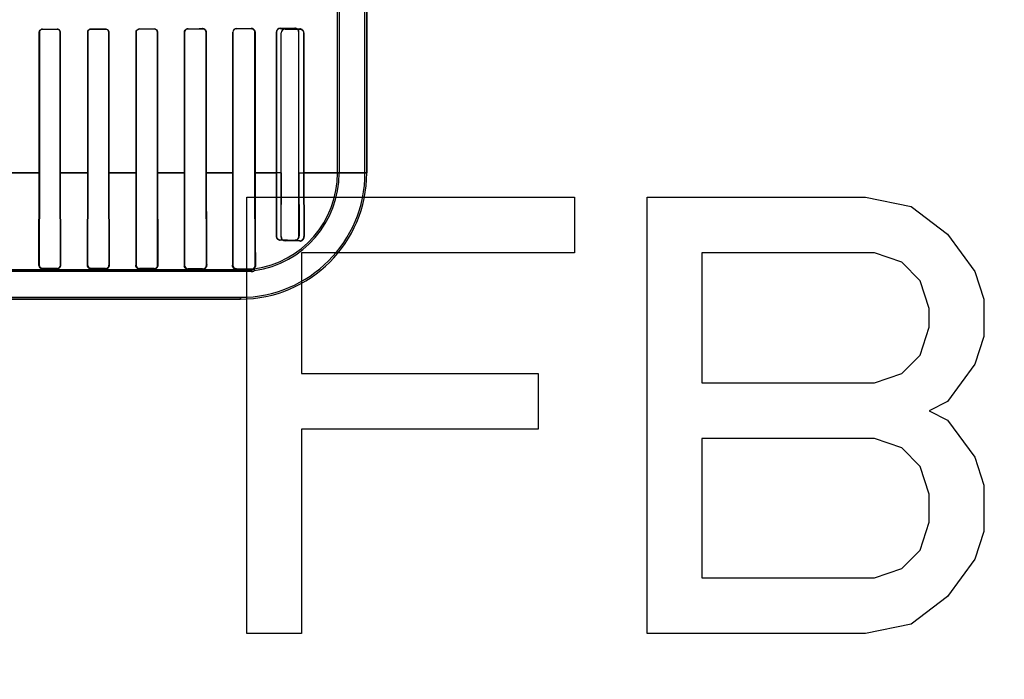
# Model space of a CAD drawing. Header units: millimetres. Extents: x 0 to 297, y 0 to 210.
# Tile 140 of 256: x 56.461 to 57.273, y 156.922 to 157.466. Entities that reach past the tile are written whole.
import ezdxf

# ---------------------------------------------------------------- set-up
doc = ezdxf.new("R2010")
doc.units = ezdxf.units.MM
doc.header["$LTSCALE"] = 16.335
doc.layers.get('0').update_dxf_attribs({"linetype": 'CONTINUOUS'})
for name, color, linetype in [('AXES_REF', 7, 'CONTINUOUS'), ('INTFCLR_1', 7, 'CONTINUOUS'), ('INTFCLR_72935', 7, 'CONTINUOUS')]:
    doc.layers.add(name, color=color, linetype=linetype)

msp = doc.modelspace()

# ---------------------------------------------------------------- linework, layer by layer
at = {"color": 7, "linetype": 'Continuous'}
for p, q in [((56.64865, 156.9593), (56.64865, 157.3193)), ((56.64865, 157.3193), (56.91865, 157.3193)), ((56.91865, 157.3193), (56.91865, 157.27334)), ((56.97865, 156.9593), (56.97865, 157.3193)), ((56.97865, 157.3193), (57.15865, 157.3193)), ((57.15865, 157.3193), (57.19615, 157.31164)), ((57.19615, 157.31164), (57.22615, 157.28866)), ((57.22615, 157.28866), (57.24865, 157.25802)), ((56.69365, 157.27334), (56.69365, 157.17377)), ((56.91865, 157.27334), (56.69365, 157.27334)), ((57.02365, 157.27334), (57.02365, 157.16611)), ((57.16615, 157.27334), (57.02365, 157.27334)), ((57.18865, 157.26568), (57.16615, 157.27334)), ((57.20365, 157.25036), (57.18865, 157.26568)), ((57.24865, 157.25802), (57.25615, 157.23504)), ((57.21115, 157.22738), (57.20365, 157.25036)), ((57.25615, 157.23504), (57.25615, 157.2044)), ((57.21115, 157.21206), (57.21115, 157.22738)), ((57.20365, 157.18909), (57.21115, 157.21206)), ((57.25615, 157.2044), (57.24865, 157.18143)), ((57.18865, 157.17377), (57.20365, 157.18909)), ((57.24865, 157.18143), (57.22615, 157.15079)), ((56.69365, 157.17377), (56.88865, 157.17377)), ((56.88865, 157.17377), (56.88865, 157.12781)), ((57.16615, 157.16611), (57.18865, 157.17377)), ((57.02365, 157.16611), (57.16615, 157.16611)), ((57.22615, 157.15079), (57.21115, 157.14313)), ((57.21115, 157.14313), (57.22615, 157.13547)), ((57.22615, 157.13547), (57.24865, 157.10483)), ((56.69365, 157.12781), (56.69365, 156.9593)), ((56.88865, 157.12781), (56.69365, 157.12781)), ((57.02365, 157.12015), (57.02365, 157.00526)), ((57.16615, 157.12015), (57.02365, 157.12015)), ((57.18865, 157.11249), (57.16615, 157.12015)), ((57.20365, 157.09717), (57.18865, 157.11249)), ((57.24865, 157.10483), (57.25615, 157.08185)), ((57.21115, 157.07419), (57.20365, 157.09717)), ((57.25615, 157.08185), (57.25615, 157.04355)), ((57.21115, 157.05121), (57.21115, 157.07419)), ((57.20365, 157.02823), (57.21115, 157.05121)), ((57.25615, 157.04355), (57.24865, 157.02058)), ((57.18865, 157.01292), (57.20365, 157.02823)), ((57.16615, 157.00526), (57.18865, 157.01292)), ((57.24865, 157.02058), (57.22615, 156.98994)), ((57.02365, 157.00526), (57.16615, 157.00526)), ((57.22615, 156.98994), (57.19615, 156.96696)), ((57.19615, 156.96696), (57.15865, 156.9593)), ((56.69365, 156.9593), (56.64865, 156.9593)), ((57.15865, 156.9593), (56.97865, 156.9593))]:
    msp.add_line(p, q, dxfattribs=at)
for radius in [7.75666, 7.756, 7.70633]:
    msp.add_circle((57.5224, 154.5393), radius, dxfattribs=at)
msp.add_arc((57.5224, 154.5393), 7.68, 278.277129, 261.722871, dxfattribs=at)
at = {"layer": 'AXES_REF', "color": 9, "linetype": 'Continuous'}
for radius in [7.07561, 4.74286]:
    msp.add_circle((57.5224, 154.5393), radius, dxfattribs=at)
at = {"layer": 'INTFCLR_1', "color": 6, "linetype": 'Continuous'}
for p, q in [((56.74601, 157.33929), (56.74601, 159.4753)), ((56.74742, 157.33929), (56.74742, 159.47529)), ((56.72342, 157.33929), (56.72342, 157.47336)), ((56.72483, 157.47336), (56.72483, 157.33929)), ((56.4775, 157.33929), (56.4775, 157.45529)), ((56.47759, 157.33929), (56.47759, 157.45529)), ((56.49478, 157.45529), (56.49478, 157.33929)), ((56.49488, 157.45529), (56.49488, 157.33929)), ((56.51743, 157.33929), (56.51743, 157.45529)), ((56.51753, 157.33929), (56.51753, 157.45529)), ((56.53486, 157.45529), (56.53486, 157.33929)), ((56.53496, 157.45529), (56.53496, 157.33929)), ((56.55734, 157.33929), (56.55734, 157.45529)), ((56.55744, 157.33929), (56.55744, 157.45529)), ((56.57495, 157.45529), (56.57495, 157.33929)), ((56.57506, 157.45529), (56.57506, 157.33929)), ((56.59722, 157.33929), (56.59722, 157.45529)), ((56.59733, 157.33929), (56.59733, 157.45529)), ((56.61508, 157.45529), (56.61508, 157.33929)), ((56.6152, 157.45529), (56.6152, 157.33929)), ((56.63706, 157.33929), (56.63706, 157.45529)), ((56.63719, 157.33929), (56.63719, 157.45529)), ((56.65523, 157.45529), (56.65523, 157.33929)), ((56.65538, 157.45529), (56.65538, 157.33929)), ((56.67684, 157.33929), (56.67684, 157.45473)), ((56.67701, 157.33929), (56.67701, 157.45473)), ((56.69545, 157.45473), (56.69545, 157.33929)), ((56.69565, 157.45473), (56.69565, 157.33929)), ((56.47729, 157.26329), (56.4775, 157.33929)), ((56.47747, 157.26329), (56.47759, 157.33929)), ((56.49478, 157.33929), (56.49491, 157.26329)), ((56.49488, 157.33929), (56.4951, 157.26329)), ((56.5172, 157.26329), (56.51743, 157.33929)), ((56.5174, 157.26329), (56.51753, 157.33929)), ((56.53486, 157.33929), (56.535, 157.26329)), ((56.53496, 157.33929), (56.5352, 157.26329)), ((56.55734, 157.33929), (56.55709, 157.26329)), ((56.5573, 157.26329), (56.55744, 157.33929)), ((56.57495, 157.33929), (56.5751, 157.26329)), ((56.57506, 157.33929), (56.57533, 157.26329)), ((56.59718, 157.26329), (56.59733, 157.33929)), ((56.61508, 157.33929), (56.61524, 157.26329)), ((56.63701, 157.26329), (56.63719, 157.33929)), ((56.65523, 157.33929), (56.65544, 157.26329)), ((56.67684, 157.33929), (56.67668, 157.28673)), ((56.67692, 157.28673), (56.67701, 157.33929)), ((56.69545, 157.33929), (56.69556, 157.28673)), ((56.69565, 157.33929), (56.6959, 157.28673)), ((56.69218, 157.28335), (56.68018, 157.28343)), ((56.69218, 157.28301), (56.68018, 157.28316)), ((56.65218, 157.25788), (56.4521, 157.25788)), ((56.49218, 157.26054), (56.48018, 157.26056)), ((56.49218, 157.26032), (56.48018, 157.26035)), ((56.53218, 157.26046), (56.52018, 157.26049)), ((56.53218, 157.26022), (56.52018, 157.26025)), ((56.57218, 157.26035), (56.56018, 157.26039)), ((56.57218, 157.26007), (56.56018, 157.26012)), ((56.61218, 157.26021), (56.60018, 157.26026)), ((56.61218, 157.25986), (56.60018, 157.25993)), ((56.65218, 157.26002), (56.64018, 157.26008)), ((56.64342, 157.25929), (56.65218, 157.25929)), ((55.96893, 157.2367), (56.64342, 157.2367))]:
    msp.add_line(p, q, dxfattribs=at)
at = {"layer": 'INTFCLR_1', "color": 9, "linetype": 'Continuous'}
for p, q in [((56.47759, 157.45529), (56.4775, 157.45529)), ((56.48018, 157.45796), (56.48018, 157.45787)), ((56.49218, 157.45789), (56.49218, 157.45798)), ((56.49488, 157.45529), (56.49478, 157.45529)), ((56.51753, 157.45529), (56.51743, 157.45529)), ((56.52018, 157.45804), (56.52018, 157.45794)), ((56.53218, 157.45796), (56.53218, 157.45806)), ((56.53496, 157.45529), (56.53486, 157.45529)), ((56.55744, 157.45529), (56.55734, 157.45529)), ((56.56018, 157.45813), (56.56018, 157.45803)), ((56.57218, 157.45806), (56.57218, 157.45817)), ((56.57506, 157.45529), (56.57495, 157.45529)), ((56.59733, 157.45529), (56.59722, 157.45529)), ((56.60018, 157.45825), (56.60018, 157.45814)), ((56.61218, 157.45818), (56.61218, 157.4583)), ((56.6152, 157.45529), (56.61508, 157.45529)), ((56.63719, 157.45529), (56.63706, 157.45529)), ((56.64018, 157.45841), (56.64018, 157.45828)), ((56.65218, 157.45833), (56.65218, 157.45847)), ((56.65538, 157.45529), (56.65523, 157.45529)), ((56.67701, 157.45473), (56.67684, 157.45473)), ((56.68018, 157.45808), (56.68018, 157.45791)), ((56.69218, 157.45798), (56.69218, 157.45818)), ((56.69565, 157.45473), (56.69545, 157.45473)), ((56.4776, 157.33929), (56.45473, 157.33929)), ((56.51753, 157.33929), (56.49479, 157.33929)), ((56.55744, 157.33929), (56.53486, 157.33929)), ((56.59733, 157.33929), (56.57495, 157.33929)), ((56.63719, 157.33929), (56.61508, 157.33929)), ((56.67701, 157.33929), (56.65523, 157.33929)), ((56.74742, 157.33929), (56.69545, 157.33929)), ((56.67668, 157.28673), (56.67692, 157.28673)), ((56.68018, 157.28343), (56.68018, 157.28316)), ((56.69218, 157.28301), (56.69218, 157.28335)), ((56.69556, 157.28673), (56.6959, 157.28673)), ((56.4521, 157.25929), (56.64342, 157.25929)), ((56.47729, 157.26329), (56.47747, 157.26329)), ((56.48018, 157.26056), (56.48018, 157.26035)), ((56.49218, 157.26032), (56.49218, 157.26054)), ((56.49491, 157.26329), (56.4951, 157.26329)), ((56.5172, 157.26329), (56.5174, 157.26329)), ((56.52018, 157.26049), (56.52018, 157.26025)), ((56.53218, 157.26022), (56.53218, 157.26046)), ((56.535, 157.26329), (56.5352, 157.26329)), ((56.55709, 157.26329), (56.5573, 157.26329)), ((56.56018, 157.26039), (56.56018, 157.26012)), ((56.57218, 157.26007), (56.57218, 157.26035)), ((56.5751, 157.26329), (56.57533, 157.26329)), ((56.59693, 157.26329), (56.59718, 157.26329)), ((56.60018, 157.26026), (56.60018, 157.25993)), ((56.61218, 157.25986), (56.61218, 157.26021)), ((56.61524, 157.26329), (56.61552, 157.26329)), ((56.63669, 157.26329), (56.63701, 157.26329)), ((56.64018, 157.26008), (56.64018, 157.25957)), ((56.65218, 157.25788), (56.65218, 157.26002)), ((56.65585, 157.26329), (56.65544, 157.26329)), ((55.96893, 157.23529), (56.64342, 157.23529)), ((56.64342, 157.2367), (56.64342, 157.23529))]:
    msp.add_line(p, q, dxfattribs=at)
at = {"layer": 'INTFCLR_1', "color": 7, "linetype": 'Continuous'}
for p, q in [((56.63834, 157.26016), (56.63883, 157.25989)), ((56.63883, 157.25989), (56.63937, 157.25969)), ((56.63937, 157.25969), (56.64018, 157.25957))]:
    msp.add_line(p, q, dxfattribs=at)
for points in [[(56.61317, 157.45813), (56.61307, 157.45816), (56.61296, 157.45819), (56.61286, 157.45822), (56.61275, 157.45824), (56.61264, 157.45826), (56.61253, 157.45828), (56.61241, 157.45829), (56.61229, 157.4583), (56.61218, 157.4583)], [(56.65317, 157.45832), (56.65307, 157.45835), (56.65297, 157.45838), (56.65287, 157.4584), (56.65276, 157.45842), (56.65265, 157.45844), (56.65254, 157.45845), (56.65242, 157.45847), (56.6523, 157.45847), (56.65218, 157.45847)], [(56.65218, 157.45833), (56.65228, 157.45833), (56.65239, 157.45832), (56.65251, 157.45831), (56.65262, 157.4583), (56.65273, 157.45828), (56.65284, 157.45826), (56.65295, 157.45824), (56.65305, 157.45821), (56.65315, 157.45817)], [(56.69218, 157.45798), (56.6923, 157.45798), (56.69242, 157.45798), (56.69253, 157.45797), (56.69265, 157.45795), (56.69275, 157.45794), (56.69286, 157.45792), (56.69296, 157.45789), (56.69306, 157.45787), (56.69316, 157.45784)], [(56.5172, 157.26329), (56.5172, 157.26316), (56.51721, 157.26304), (56.51722, 157.26292), (56.51724, 157.2628), (56.51726, 157.26268), (56.51728, 157.26256), (56.51731, 157.26244), (56.51735, 157.26233), (56.51739, 157.26221)], [(56.51758, 157.26228), (56.51754, 157.26239), (56.5175, 157.2625), (56.51747, 157.26261), (56.51745, 157.26273), (56.51743, 157.26284), (56.51741, 157.26296), (56.5174, 157.26307), (56.5174, 157.26318), (56.5174, 157.26329)], [(56.5752, 157.26232), (56.57523, 157.26243), (56.57525, 157.26254), (56.57528, 157.26265), (56.57529, 157.26276), (56.57531, 157.26287), (56.57532, 157.26298), (56.57533, 157.26308), (56.57533, 157.26318), (56.57533, 157.26329)]]:
    msp.add_lwpolyline(points, dxfattribs=at)
at = {"layer": 'INTFCLR_1', "color": 6, "linetype": 'Continuous'}
for centre, radius, start, end in [((56.64019, 157.45529), 0.00313, 90.26527, 179.99772), ((56.64019, 157.45529), 0.00299, 90.23054, 179.99814), ((56.6802, 157.45473), 0.00335, 90.39859, 179.99533), ((56.68019, 157.45473), 0.00318, 90.31678, 179.99694), ((56.69221, 157.45473), 0.00345, 0.01059, 90.49566), ((56.64342, 157.33929), 0.104, 270, 360), ((56.64342, 157.33929), 0.10259, 270, 0), ((56.64342, 157.33929), 0.08, 277.99614, 360), ((56.64342, 157.33929), 0.08141, 278.22792, 0), ((56.68021, 157.2867), 0.00354, 179.52403, 269.37596), ((56.6802, 157.28672), 0.00328, 179.76548, 269.62319), ((56.69224, 157.28667), 0.00366, 268.98627, 0.96495), ((56.6922, 157.28671), 0.00336, 269.56224, 0.2926), ((56.49218, 157.26328), 0.00273, 269.90106, 0.24699), ((56.53218, 157.26327), 0.00281, 269.87022, 0.26482), ((56.56018, 157.26327), 0.00289, 179.72402, 269.83161), ((56.57218, 157.26327), 0.00292, 269.83086, 0.29201), ((56.60019, 157.26327), 0.00301, 179.69, 269.77955), ((56.61219, 157.26327), 0.00306, 269.77471, 0.33733), ((56.65219, 157.26326), 0.00324, 269.67648, 0.42804), ((56.65218, 157.26329), 0.004, 270, 306.33672), ((56.65218, 157.26329), 0.00541, 270, 302.31512), ((56.61398, 157.2436), 0.04378, 20.19605, 22.09083)]:
    msp.add_arc(centre, radius, start, end, dxfattribs=at)
for centre, major_axis, start_param, end_param in [((56.30618, 157.45929), (0.41724, 0), -1.140627, -1.108745), ((56.30618, 157.45929), (0.44124, 0), -1.165445, -1.135656), ((56.30618, 157.45929), (0.41724, 0), -1.032246, -0.998394), ((56.30618, 157.45929), (0.44124, 0), -1.064439, -1.033062), ((56.30618, 157.45929), (0.41724, 0), -0.9163, -0.879521), ((56.30618, 157.45929), (0.44124, 0), -0.9574, -0.923735), ((56.30618, 157.45929), (0.41724, 0), -0.788898, -0.747504), ((56.30618, 157.45929), (0.44124, 0), -0.841558, -0.804464), ((56.30618, 157.45929), (0.41724, 0), -0.642675, -0.593022), ((56.30618, 157.45929), (0.44124, 0), -0.712156, -0.66947), ((56.30618, 157.45873), (0.41724, 0), -0.4593, -0.389436), ((56.30618, 157.45873), (0.44124, 0), -0.559335, -0.505765)]:
    msp.add_ellipse(centre, major_axis=major_axis, ratio=0.003491, start_param=start_param, end_param=end_param, dxfattribs=at)
for points, knots in [([(56.4775, 157.45529), (56.4775, 157.45588), (56.47797, 157.45728), (56.4794, 157.45796), (56.48018, 157.45796)], [0, 0, 0, 0, 0.432834, 1, 1, 1, 1]), ([(56.47759, 157.45529), (56.47759, 157.45586), (56.47805, 157.45721), (56.47943, 157.45787), (56.48018, 157.45787)], [0, 0, 0, 0, 0.434515, 1, 1, 1, 1]), ([(56.49218, 157.45798), (56.49266, 157.45798), (56.49406, 157.45763), (56.49488, 157.45617), (56.49488, 157.45529)], [0, 0, 0, 0, 0.356863, 1, 1, 1, 1]), ([(56.49218, 157.45789), (56.4927, 157.45789), (56.49406, 157.45749), (56.49478, 157.45609), (56.49478, 157.45529)], [0, 0, 0, 0, 0.396507, 1, 1, 1, 1]), ([(56.51743, 157.45529), (56.51743, 157.45588), (56.5179, 157.45732), (56.51937, 157.45804), (56.52018, 157.45804)], [0, 0, 0, 0, 0.424165, 1, 1, 1, 1]), ([(56.51753, 157.45529), (56.51753, 157.45586), (56.51798, 157.45725), (56.5194, 157.45794), (56.52018, 157.45794)], [0, 0, 0, 0, 0.426866, 1, 1, 1, 1]), ([(56.53218, 157.45806), (56.53269, 157.45806), (56.53413, 157.45768), (56.53496, 157.45618), (56.53496, 157.45529)], [0, 0, 0, 0, 0.365847, 1, 1, 1, 1]), ([(56.53218, 157.45796), (56.53267, 157.45797), (56.53405, 157.4576), (56.53486, 157.45615), (56.53486, 157.45529)], [0, 0, 0, 0, 0.362578, 1, 1, 1, 1]), ([(56.55734, 157.45529), (56.55734, 157.45588), (56.5578, 157.45737), (56.55933, 157.45813), (56.56018, 157.45813)], [0, 0, 0, 0, 0.412853, 1, 1, 1, 1]), ([(56.55744, 157.45529), (56.55744, 157.45587), (56.55789, 157.4573), (56.55936, 157.45803), (56.56018, 157.45803)], [0, 0, 0, 0, 0.417005, 1, 1, 1, 1]), ([(56.57218, 157.45817), (56.57273, 157.45817), (56.57423, 157.45775), (56.57506, 157.4562), (56.57506, 157.45529)], [0, 0, 0, 0, 0.379369, 1, 1, 1, 1]), ([(56.57218, 157.45806), (56.5727, 157.45806), (56.57414, 157.45767), (56.57495, 157.45617), (56.57495, 157.45529)], [0, 0, 0, 0, 0.373842, 1, 1, 1, 1]), ([(56.59722, 157.45529), (56.59722, 157.45588), (56.59767, 157.45742), (56.59926, 157.45825), (56.60018, 157.45825)], [0, 0, 0, 0, 0.39343, 1, 1, 1, 1]), ([(56.59733, 157.45529), (56.59733, 157.45587), (56.59778, 157.45735), (56.59931, 157.45814), (56.60018, 157.45814)], [0, 0, 0, 0, 0.402383, 1, 1, 1, 1]), ([(56.61218, 157.45818), (56.61276, 157.45818), (56.61426, 157.45774), (56.61508, 157.45618), (56.61508, 157.45529)], [0, 0, 0, 0, 0.393822, 1, 1, 1, 1]), ([(56.59722, 157.33929), (56.59722, 157.33764), (56.59722, 157.33435), (56.59722, 157.32943), (56.59721, 157.32452), (56.59721, 157.31965), (56.5972, 157.31483), (56.59719, 157.31004), (56.59718, 157.30533), (56.59717, 157.30068), (56.59716, 157.29613), (56.59714, 157.29169), (56.59712, 157.28735), (56.59711, 157.2832), (56.59708, 157.2792), (56.59706, 157.27545), (56.59703, 157.27193), (56.597, 157.26873), (56.59697, 157.26588), (56.59694, 157.26411), (56.59693, 157.26329)], [0, 0, 0, 0, 0.064957, 0.129839, 0.194332, 0.258657, 0.322136, 0.384723, 0.447488, 0.508272, 0.568083, 0.627358, 0.683541, 0.739206, 0.791145, 0.841493, 0.887419, 0.929989, 0.967529, 1, 1, 1, 1]), ([(56.6152, 157.33929), (56.6152, 157.33769), (56.6152, 157.33449), (56.6152, 157.32971), (56.6152, 157.32493), (56.61521, 157.32016), (56.61522, 157.3154), (56.61522, 157.31068), (56.61524, 157.306), (56.61525, 157.30141), (56.61526, 157.29687), (56.61528, 157.29245), (56.6153, 157.28811), (56.61532, 157.28391), (56.61534, 157.27986), (56.61537, 157.27599), (56.6154, 157.27236), (56.61543, 157.26902), (56.61547, 157.26602), (56.6155, 157.26416), (56.61552, 157.26329)], [0, 0, 0, 0, 0.063056, 0.126122, 0.189032, 0.251712, 0.31432, 0.376791, 0.438061, 0.499256, 0.557912, 0.617068, 0.673917, 0.729248, 0.782839, 0.83378, 0.881762, 0.92634, 0.965697, 1, 1, 1, 1]), ([(56.63706, 157.33929), (56.63706, 157.33853), (56.63706, 157.33702), (56.63706, 157.33475), (56.63706, 157.33247), (56.63706, 157.3302), (56.63706, 157.32792), (56.63706, 157.32565), (56.63705, 157.32336), (56.63705, 157.32108), (56.63705, 157.31879), (56.63704, 157.3165), (56.63704, 157.3142), (56.63704, 157.31191), (56.63703, 157.30961), (56.63702, 157.30731), (56.63702, 157.30501), (56.63701, 157.30271), (56.637, 157.30042), (56.637, 157.29814), (56.63699, 157.29586), (56.63698, 157.2936), (56.63697, 157.29135), (56.63696, 157.28913), (56.63695, 157.28692), (56.63693, 157.28475), (56.63692, 157.28261), (56.63691, 157.2805), (56.63689, 157.27845), (56.63688, 157.27644), (56.63686, 157.27449), (56.63684, 157.27261), (56.63682, 157.27081), (56.6368, 157.26908), (56.63678, 157.26745), (56.63674, 157.26553), (56.63672, 157.26416), (56.63669, 157.26329)], [0, 0, 0, 0, 0.029868, 0.059743, 0.089635, 0.119551, 0.1495, 0.179483, 0.209509, 0.239575, 0.269691, 0.299843, 0.330039, 0.360261, 0.39051, 0.420761, 0.451008, 0.481218, 0.511378, 0.541446, 0.571398, 0.601186, 0.63077, 0.660097, 0.689114, 0.717759, 0.745963, 0.773655, 0.800752, 0.827176, 0.852831, 0.877617, 0.901405, 0.92413, 0.945682, 0.965728, 1, 1, 1, 1]), ([(56.65538, 157.33929), (56.65538, 157.33858), (56.65538, 157.33717), (56.65538, 157.33505), (56.65538, 157.33293), (56.65538, 157.3308), (56.65538, 157.32867), (56.65539, 157.32653), (56.65539, 157.32439), (56.65539, 157.32223), (56.65539, 157.32007), (56.6554, 157.3179), (56.6554, 157.31572), (56.65541, 157.31353), (56.65541, 157.31133), (56.65542, 157.30912), (56.65542, 157.3069), (56.65543, 157.30467), (56.65544, 157.30244), (56.65545, 157.30021), (56.65545, 157.29797), (56.65546, 157.29574), (56.65548, 157.29351), (56.65549, 157.29129), (56.6555, 157.28908), (56.65551, 157.2869), (56.65553, 157.28473), (56.65554, 157.28259), (56.65556, 157.28049), (56.65558, 157.27843), (56.6556, 157.27642), (56.65562, 157.27447), (56.65564, 157.27261), (56.65567, 157.27086), (56.65569, 157.26924), (56.65573, 157.26737), (56.65577, 157.2654), (56.65582, 157.26392), (56.65585, 157.26329)], [0, 0, 0, 0, 0.027865, 0.055745, 0.083663, 0.111631, 0.13967, 0.167791, 0.19601, 0.224335, 0.252781, 0.281348, 0.310049, 0.338876, 0.367836, 0.396911, 0.426102, 0.455383, 0.484743, 0.514148, 0.543573, 0.572976, 0.602319, 0.631552, 0.66061, 0.689438, 0.717966, 0.746118, 0.773787, 0.80092, 0.827441, 0.853145, 0.877748, 0.900893, 0.922286, 0.941789, 0.974862, 1, 1, 1, 1]), ([(56.48018, 157.26056), (56.47965, 157.26057), (56.47824, 157.26097), (56.47747, 157.26244), (56.47747, 157.26329)], [0, 0, 0, 0, 0.382344, 1, 1, 1, 1]), ([(56.59693, 157.26329), (56.59692, 157.26279), (56.59713, 157.26182), (56.59818, 157.26042), (56.59943, 157.25994), (56.60018, 157.25993)], [0, 0, 0, 0, 0.291682, 0.560326, 1, 1, 1, 1]), ([(56.64342, 157.25929), (56.64388, 157.25929), (56.64459, 157.25929), (56.64704, 157.25935), (56.64434, 157.2595), (56.64273, 157.25952), (56.64112, 157.25956), (56.64018, 157.25957)], [0, 0, 0, 0, 0.157116, 0.315054, 0.494629, 0.678024, 1, 1, 1, 1]), ([(56.65585, 157.26329), (56.65587, 157.26266), (56.65611, 157.26174), (56.654, 157.25999), (56.65455, 157.26006)], [0, 0, 0, 0, 0.532389, 1, 1, 1, 1])]:
    msp.add_open_spline(points, degree=3, knots=knots, dxfattribs=at)
at = {"layer": 'INTFCLR_1', "color": 7, "linetype": 'Continuous'}
for points, knots in [([(56.61218, 157.4583), (56.61279, 157.45829), (56.61436, 157.45783), (56.6152, 157.45621), (56.6152, 157.45529)], [0, 0, 0, 0, 0.401573, 1, 1, 1, 1]), ([(56.6152, 157.45529), (56.6152, 157.45583), (56.61486, 157.45707), (56.61382, 157.45791), (56.61317, 157.45813)], [0, 0, 0, 0, 0.442089, 1, 1, 1, 1]), ([(56.65218, 157.45847), (56.65272, 157.45847), (56.65374, 157.45821), (56.65501, 157.45708), (56.65538, 157.45594), (56.65538, 157.45529)], [0, 0, 0, 0, 0.329149, 0.605902, 1, 1, 1, 1]), ([(56.65218, 157.45833), (56.65275, 157.45832), (56.65382, 157.45803), (56.65495, 157.45684), (56.65524, 157.45582), (56.65523, 157.45529)], [0, 0, 0, 0, 0.36258, 0.663883, 1, 1, 1, 1]), ([(56.65538, 157.45529), (56.65538, 157.4558), (56.65506, 157.45713), (56.65393, 157.45808), (56.65317, 157.45832)], [0, 0, 0, 0, 0.393229, 1, 1, 1, 1]), ([(56.69218, 157.45798), (56.69268, 157.45798), (56.69377, 157.45774), (56.69509, 157.45656), (56.69545, 157.45535), (56.69545, 157.45473)], [0, 0, 0, 0, 0.299644, 0.633021, 1, 1, 1, 1]), ([(56.48018, 157.26035), (56.4797, 157.26035), (56.47873, 157.2606), (56.47758, 157.26168), (56.47729, 157.26274), (56.47729, 157.26329)], [0, 0, 0, 0, 0.313286, 0.637902, 1, 1, 1, 1]), ([(56.4951, 157.26329), (56.4951, 157.26284), (56.49489, 157.26189), (56.49387, 157.26067), (56.49277, 157.26032), (56.49218, 157.26032)], [0, 0, 0, 0, 0.29504, 0.612739, 1, 1, 1, 1]), ([(56.52018, 157.26025), (56.5197, 157.26026), (56.5187, 157.2605), (56.51751, 157.26161), (56.51721, 157.26271), (56.5172, 157.26329)], [0, 0, 0, 0, 0.307508, 0.63092, 1, 1, 1, 1]), ([(56.52018, 157.26049), (56.51963, 157.26049), (56.51818, 157.26091), (56.51739, 157.26241), (56.5174, 157.26329)], [0, 0, 0, 0, 0.384643, 1, 1, 1, 1]), ([(56.52018, 157.26049), (56.51963, 157.26049), (56.51851, 157.26083), (56.51778, 157.26176), (56.51758, 157.26228)], [0, 0, 0, 0, 0.4953, 1, 1, 1, 1]), ([(56.5352, 157.26329), (56.5352, 157.26284), (56.535, 157.26189), (56.53398, 157.26061), (56.53282, 157.26022), (56.53218, 157.26022)], [0, 0, 0, 0, 0.285772, 0.590344, 1, 1, 1, 1]), ([(56.56018, 157.26012), (56.55969, 157.26013), (56.55867, 157.26038), (56.55741, 157.26151), (56.55709, 157.26267), (56.55709, 157.26329)], [0, 0, 0, 0, 0.300627, 0.622026, 1, 1, 1, 1]), ([(56.57533, 157.26329), (56.57533, 157.26282), (56.57514, 157.26186), (56.5741, 157.26051), (56.57288, 157.26007), (56.57218, 157.26007)], [0, 0, 0, 0, 0.282058, 0.575181, 1, 1, 1, 1]), ([(56.61552, 157.26329), (56.61552, 157.26279), (56.61533, 157.26182), (56.61428, 157.26037), (56.61298, 157.25985), (56.61218, 157.25986)], [0, 0, 0, 0, 0.283059, 0.543112, 1, 1, 1, 1]), ([(56.64018, 157.25957), (56.6397, 157.25959), (56.63868, 157.25984), (56.63715, 157.26101), (56.63673, 157.26246), (56.63669, 157.26329)], [0, 0, 0, 0, 0.253825, 0.553401, 1, 1, 1, 1]), ([(56.64018, 157.26008), (56.63963, 157.26009), (56.63842, 157.26041), (56.63724, 157.26171), (56.637, 157.26283), (56.63701, 157.26329)], [0, 0, 0, 0, 0.331489, 0.721804, 1, 1, 1, 1]), ([(56.64018, 157.26008), (56.63972, 157.26009), (56.63868, 157.26032), (56.63785, 157.26104), (56.63753, 157.26153)], [0, 0, 0, 0, 0.436059, 1, 1, 1, 1])]:
    msp.add_open_spline(points, degree=3, knots=knots, dxfattribs=at)
for points in [[(56.47729, 157.26329), (56.47728, 157.26284), (56.47731, 157.26233), (56.47759, 157.26198)], [(56.47792, 157.26144), (56.47821, 157.26107), (56.47857, 157.26059), (56.47904, 157.26059)], [(56.49458, 157.26159), (56.49484, 157.26196), (56.49507, 157.2624), (56.49507, 157.26285)], [(56.53467, 157.26154), (56.53494, 157.26194), (56.53518, 157.26242), (56.53518, 157.2629)], [(56.55709, 157.26329), (56.55708, 157.26278), (56.55705, 157.26214), (56.55744, 157.26181)], [(56.55819, 157.26086), (56.55855, 157.26055), (56.55899, 157.26021), (56.55947, 157.26021)], [(56.6149, 157.26128), (56.61517, 157.26165), (56.61546, 157.26208), (56.61545, 157.26253)], [(56.63753, 157.26153), (56.63719, 157.26204), (56.63701, 157.26268), (56.63701, 157.26329)]]:
    msp.add_open_spline(points, degree=3, dxfattribs=at)
at = {"layer": 'INTFCLR_72935', "color": 6, "linetype": 'Continuous'}
for p, q in [((56.74601, 157.33929), (56.74601, 159.47531)), ((56.74742, 159.47529), (56.74742, 157.33929)), ((56.72342, 157.33929), (56.72342, 157.4757)), ((56.72483, 157.47713), (56.72483, 157.33929)), ((56.4775, 157.45529), (56.4775, 157.33929)), ((56.47759, 157.45529), (56.47759, 157.33929)), ((56.49478, 157.33929), (56.49478, 157.45529)), ((56.49488, 157.33929), (56.49488, 157.45529)), ((56.51743, 157.45529), (56.51743, 157.33929)), ((56.51753, 157.45529), (56.51753, 157.33929)), ((56.53486, 157.33929), (56.53486, 157.45529)), ((56.53496, 157.33929), (56.53496, 157.45529)), ((56.55734, 157.45529), (56.55734, 157.33929)), ((56.55744, 157.45529), (56.55744, 157.33929)), ((56.57495, 157.33929), (56.57495, 157.45529)), ((56.57506, 157.33929), (56.57506, 157.45529)), ((56.59722, 157.45529), (56.59722, 157.33929)), ((56.59733, 157.45529), (56.59733, 157.33929)), ((56.61508, 157.33929), (56.61508, 157.45529)), ((56.6152, 157.33929), (56.6152, 157.45529)), ((56.63706, 157.45529), (56.63706, 157.33929)), ((56.63719, 157.45529), (56.63719, 157.33929)), ((56.65523, 157.33929), (56.65523, 157.45529)), ((56.65538, 157.33929), (56.65538, 157.45529)), ((56.67287, 157.45529), (56.67287, 157.33929)), ((56.67303, 157.45529), (56.67303, 157.33929)), ((56.69142, 157.33929), (56.69142, 157.45529)), ((56.69162, 157.33929), (56.69162, 157.45529)), ((56.47729, 157.26329), (56.4775, 157.33929)), ((56.47759, 157.33929), (56.47747, 157.26329)), ((56.49491, 157.26329), (56.49478, 157.33929)), ((56.49488, 157.33929), (56.4951, 157.26329)), ((56.5172, 157.26329), (56.51743, 157.33929)), ((56.51753, 157.33929), (56.5174, 157.26329)), ((56.535, 157.26329), (56.53486, 157.33929)), ((56.53496, 157.33929), (56.5352, 157.26329)), ((56.55734, 157.33929), (56.55709, 157.26329)), ((56.55744, 157.33929), (56.5573, 157.26329)), ((56.5751, 157.26329), (56.57495, 157.33929)), ((56.57506, 157.33929), (56.57533, 157.26329)), ((56.59733, 157.33929), (56.59718, 157.26329)), ((56.61524, 157.26329), (56.61508, 157.33929)), ((56.63719, 157.33929), (56.63701, 157.26329)), ((56.65544, 157.26329), (56.65523, 157.33929)), ((56.67287, 157.33929), (56.67272, 157.28729)), ((56.67303, 157.33929), (56.67294, 157.28729)), ((56.69153, 157.28729), (56.69142, 157.33929)), ((56.69162, 157.33929), (56.69183, 157.28729)), ((56.67618, 157.28402), (56.68818, 157.28394)), ((56.65218, 157.25788), (56.44833, 157.25788)), ((56.48018, 157.26056), (56.49218, 157.26054)), ((56.49218, 157.26032), (56.48018, 157.26035)), ((56.52018, 157.26049), (56.53218, 157.26046)), ((56.53218, 157.26022), (56.52018, 157.26025)), ((56.56018, 157.26039), (56.57218, 157.26035)), ((56.57218, 157.26007), (56.56018, 157.26012)), ((56.60018, 157.26026), (56.61218, 157.26021)), ((56.61218, 157.25986), (56.60018, 157.25993)), ((56.64018, 157.26008), (56.65218, 157.26002)), ((56.64342, 157.25929), (56.65218, 157.25929)), ((55.96893, 157.2367), (56.64342, 157.2367))]:
    msp.add_line(p, q, dxfattribs=at)
at = {"layer": 'INTFCLR_72935', "color": 9, "linetype": 'Continuous'}
for p, q in [((56.4775, 157.45529), (56.47759, 157.45529)), ((56.48018, 157.45787), (56.48018, 157.45796)), ((56.49218, 157.45798), (56.49218, 157.45789)), ((56.49478, 157.45529), (56.49488, 157.45529)), ((56.51743, 157.45529), (56.51753, 157.45529)), ((56.52018, 157.45794), (56.52018, 157.45804)), ((56.53218, 157.45806), (56.53218, 157.45796)), ((56.53486, 157.45529), (56.53496, 157.45529)), ((56.55734, 157.45529), (56.55744, 157.45529)), ((56.56018, 157.45803), (56.56018, 157.45813)), ((56.57218, 157.45817), (56.57218, 157.45806)), ((56.57495, 157.45529), (56.57506, 157.45529)), ((56.59722, 157.45529), (56.59733, 157.45529)), ((56.60018, 157.45814), (56.60018, 157.45825)), ((56.61218, 157.4583), (56.61218, 157.45818)), ((56.61508, 157.45529), (56.6152, 157.45529)), ((56.63706, 157.45529), (56.63719, 157.45529)), ((56.64018, 157.45828), (56.64018, 157.45841)), ((56.65218, 157.45847), (56.65218, 157.45833)), ((56.65523, 157.45529), (56.65538, 157.45529)), ((56.67287, 157.45529), (56.67303, 157.45529)), ((56.67618, 157.45845), (56.67618, 157.45861)), ((56.68818, 157.4587), (56.68818, 157.45852)), ((56.69142, 157.45529), (56.69162, 157.45529)), ((56.45473, 157.33929), (56.4776, 157.33929)), ((56.49479, 157.33929), (56.51753, 157.33929)), ((56.53486, 157.33929), (56.55744, 157.33929)), ((56.57495, 157.33929), (56.59733, 157.33929)), ((56.61508, 157.33929), (56.63719, 157.33929)), ((56.65523, 157.33929), (56.67303, 157.33929)), ((56.69142, 157.33929), (56.74742, 157.33929)), ((56.67294, 157.28729), (56.67272, 157.28729)), ((56.67618, 157.28377), (56.67618, 157.28402)), ((56.68818, 157.28394), (56.68818, 157.28363)), ((56.69183, 157.28729), (56.69153, 157.28729)), ((56.64342, 157.25929), (56.4521, 157.25929)), ((56.47747, 157.26329), (56.47729, 157.26329)), ((56.48018, 157.26035), (56.48018, 157.26056)), ((56.49218, 157.26054), (56.49218, 157.26032)), ((56.4951, 157.26329), (56.49491, 157.26329)), ((56.5174, 157.26329), (56.5172, 157.26329)), ((56.52018, 157.26025), (56.52018, 157.26049)), ((56.53218, 157.26046), (56.53218, 157.26022)), ((56.5352, 157.26329), (56.535, 157.26329)), ((56.5573, 157.26329), (56.55709, 157.26329)), ((56.56018, 157.26012), (56.56018, 157.26039)), ((56.57218, 157.26035), (56.57218, 157.26007)), ((56.57533, 157.26329), (56.5751, 157.26329)), ((56.59718, 157.26329), (56.59693, 157.26329)), ((56.60018, 157.25993), (56.60018, 157.26026)), ((56.61218, 157.26021), (56.61218, 157.25986)), ((56.61552, 157.26329), (56.61524, 157.26329)), ((56.63701, 157.26329), (56.63669, 157.26329)), ((56.64018, 157.25957), (56.64018, 157.26008)), ((56.65218, 157.26002), (56.65218, 157.25788)), ((56.65544, 157.26329), (56.65585, 157.26329)), ((56.64342, 157.23529), (55.96893, 157.23529)), ((56.64342, 157.23529), (56.64342, 157.2367))]:
    msp.add_line(p, q, dxfattribs=at)
at = {"layer": 'INTFCLR_72935', "color": 7, "linetype": 'Continuous'}
for p, q in [((56.51752, 157.2619), (56.5172, 157.26329)), ((56.63883, 157.25989), (56.63834, 157.26016)), ((56.63937, 157.25969), (56.63883, 157.25989)), ((56.64018, 157.25957), (56.63937, 157.25969))]:
    msp.add_line(p, q, dxfattribs=at)
for points in [[(56.65218, 157.45847), (56.6523, 157.45847), (56.65242, 157.45847), (56.65254, 157.45845), (56.65265, 157.45844), (56.65276, 157.45842), (56.65286, 157.4584), (56.65297, 157.45838), (56.65307, 157.45835), (56.65317, 157.45832)], [(56.65315, 157.45818), (56.65305, 157.45821), (56.65295, 157.45824), (56.65284, 157.45826), (56.65274, 157.45828), (56.65263, 157.4583), (56.65252, 157.45831), (56.65241, 157.45832), (56.65229, 157.45833), (56.65218, 157.45833)], [(56.68915, 157.45837), (56.68906, 157.4584), (56.68896, 157.45842), (56.68886, 157.45845), (56.68875, 157.45847), (56.68864, 157.45848), (56.68853, 157.4585), (56.68842, 157.45851), (56.6883, 157.45851), (56.68818, 157.45852)], [(56.5174, 157.26329), (56.5174, 157.26318), (56.5174, 157.26306), (56.51741, 157.26295), (56.51743, 157.26284), (56.51745, 157.26273), (56.51747, 157.26261), (56.5175, 157.2625), (56.51754, 157.26239), (56.51758, 157.26227)], [(56.57533, 157.26329), (56.57533, 157.26318), (56.57533, 157.26308), (56.57532, 157.26297), (56.57531, 157.26287), (56.57529, 157.26276), (56.57528, 157.26265), (56.57525, 157.26254), (56.57523, 157.26243), (56.57519, 157.26232)]]:
    msp.add_lwpolyline(points, dxfattribs=at)
at = {"layer": 'INTFCLR_72935', "color": 6, "linetype": 'Continuous'}
for centre, radius, start, end in [((56.61219, 157.45529), 0.00301, 0.00186, 90.21675), ((56.64019, 157.45529), 0.00313, 90.2667, 179.99594), ((56.64019, 157.45529), 0.00299, 90.22967, 179.99902), ((56.6762, 157.45529), 0.00333, 90.37924, 179.9952), ((56.67619, 157.45529), 0.00316, 90.30458, 179.9979), ((56.6882, 157.45529), 0.00341, 0.00761, 90.46333), ((56.64342, 157.33929), 0.104, 270, 360), ((56.64342, 157.33929), 0.10259, 270, 0), ((56.64342, 157.33929), 0.08, 277.99614, 360), ((56.64342, 157.33929), 0.08141, 278.22792, 0), ((56.6762, 157.28727), 0.00325, 179.77533, 269.64247), ((56.64727, 154.16058), 3.12332, 89.24957, 89.46972), ((56.68823, 157.28724), 0.00361, 269.21618, 0.73877), ((56.6882, 157.28727), 0.00333, 269.58907, 0.27366), ((56.49218, 157.26328), 0.00273, 269.90116, 0.24692), ((56.53218, 157.26327), 0.00281, 269.8702, 0.26491), ((56.57218, 157.26327), 0.00292, 269.83066, 0.29227), ((56.60019, 157.26327), 0.00301, 179.68998, 269.77948), ((56.61219, 157.26327), 0.00306, 269.77432, 0.33776), ((56.65219, 157.26326), 0.00324, 269.67495, 0.4295), ((56.65218, 157.26329), 0.004, 270, 306.33672), ((56.65218, 157.26329), 0.00541, 270, 302.31512), ((56.61398, 157.2436), 0.04378, 20.19605, 22.09083)]:
    msp.add_arc(centre, radius, start, end, dxfattribs=at)
at = {"layer": 'INTFCLR_72935', "color": 7, "linetype": 'Continuous'}
for centre, radius, start, end in [((56.67621, 157.28726), 0.00349, 179.56792, 226.27438), ((56.56022, 157.26324), 0.00313, 179.17646, 229.48578)]:
    msp.add_arc(centre, radius, start, end, dxfattribs=at)
at = {"layer": 'INTFCLR_72935', "color": 6, "linetype": 'Continuous'}
for major_axis, start_param, end_param in [((0.41724, 0), -1.140627, -1.108745), ((0.44124, 0), -1.165445, -1.135656), ((0.41724, 0), -1.032246, -0.998394), ((0.44124, 0), -1.064439, -1.033062), ((0.41724, 0), -0.9163, -0.879521), ((0.44124, 0), -0.9574, -0.923735), ((0.41724, 0), -0.788898, -0.747504), ((0.44124, 0), -0.841558, -0.804464), ((0.41724, 0), -0.642675, -0.593022), ((0.44124, 0), -0.712156, -0.66947), ((0.41724, 0), -0.480473, -0.413956), ((0.44124, 0), -0.576193, -0.524172)]:
    msp.add_ellipse((56.30618, 157.45929), major_axis=major_axis, ratio=0.003491, start_param=start_param, end_param=end_param, dxfattribs=at)
for points, knots in [([(56.4775, 157.45529), (56.4775, 157.45588), (56.47797, 157.45729), (56.47941, 157.45796), (56.48018, 157.45796)], [0, 0, 0, 0, 0.43647, 1, 1, 1, 1]), ([(56.48018, 157.45787), (56.47965, 157.45787), (56.4783, 157.45746), (56.47759, 157.45607), (56.47759, 157.45529)], [0, 0, 0, 0, 0.400765, 1, 1, 1, 1]), ([(56.49488, 157.45529), (56.49488, 157.45588), (56.49441, 157.45729), (56.49296, 157.45798), (56.49218, 157.45798)], [0, 0, 0, 0, 0.429292, 1, 1, 1, 1]), ([(56.49478, 157.45529), (56.49478, 157.45587), (56.49432, 157.45724), (56.49292, 157.45789), (56.49218, 157.45789)], [0, 0, 0, 0, 0.436653, 1, 1, 1, 1]), ([(56.51743, 157.45529), (56.51743, 157.45588), (56.5179, 157.45732), (56.51937, 157.45804), (56.52018, 157.45804)], [0, 0, 0, 0, 0.425926, 1, 1, 1, 1]), ([(56.52018, 157.45794), (56.51962, 157.45794), (56.51824, 157.45751), (56.51753, 157.45608), (56.51753, 157.45529)], [0, 0, 0, 0, 0.409084, 1, 1, 1, 1]), ([(56.53218, 157.45806), (56.53271, 157.45806), (56.53415, 157.45767), (56.53496, 157.45617), (56.53496, 157.45529)], [0, 0, 0, 0, 0.376214, 1, 1, 1, 1]), ([(56.53486, 157.45529), (56.53486, 157.45587), (56.5344, 157.45728), (56.53296, 157.45797), (56.53218, 157.45796)], [0, 0, 0, 0, 0.426616, 1, 1, 1, 1]), ([(56.55734, 157.45529), (56.55734, 157.45588), (56.5578, 157.45737), (56.55933, 157.45813), (56.56018, 157.45813)], [0, 0, 0, 0, 0.411614, 1, 1, 1, 1]), ([(56.56018, 157.45803), (56.55965, 157.45803), (56.55823, 157.45763), (56.55744, 157.45615), (56.55744, 157.45529)], [0, 0, 0, 0, 0.378712, 1, 1, 1, 1]), ([(56.57218, 157.45817), (56.57274, 157.45817), (56.57424, 157.45774), (56.57506, 157.45618), (56.57506, 157.45529)], [0, 0, 0, 0, 0.387521, 1, 1, 1, 1]), ([(56.57495, 157.45529), (56.57495, 157.45587), (56.5745, 157.45732), (56.57301, 157.45806), (56.57218, 157.45806)], [0, 0, 0, 0, 0.411738, 1, 1, 1, 1]), ([(56.59722, 157.45529), (56.59722, 157.45588), (56.59767, 157.45742), (56.59926, 157.45825), (56.60018, 157.45825)], [0, 0, 0, 0, 0.391624, 1, 1, 1, 1]), ([(56.60018, 157.45814), (56.59961, 157.45814), (56.59813, 157.4577), (56.59733, 157.45617), (56.59733, 157.45529)], [0, 0, 0, 0, 0.393004, 1, 1, 1, 1]), ([(56.61508, 157.45529), (56.61508, 157.45586), (56.61463, 157.45737), (56.61307, 157.45818), (56.61218, 157.45818)], [0, 0, 0, 0, 0.392511, 1, 1, 1, 1]), ([(56.59722, 157.33929), (56.59722, 157.33764), (56.59722, 157.33435), (56.59722, 157.32943), (56.59721, 157.32452), (56.59721, 157.31964), (56.5972, 157.31478), (56.59719, 157.30998), (56.59718, 157.30525), (56.59717, 157.30061), (56.59716, 157.29606), (56.59714, 157.29163), (56.59712, 157.2873), (56.59711, 157.28317), (56.59708, 157.27919), (56.59706, 157.27545), (56.59703, 157.27193), (56.597, 157.26874), (56.59697, 157.26589), (56.59694, 157.26411), (56.59693, 157.26329)], [0, 0, 0, 0, 0.064907, 0.12979, 0.194367, 0.258667, 0.322682, 0.385861, 0.448445, 0.50916, 0.56901, 0.628232, 0.684091, 0.739602, 0.791273, 0.841509, 0.887274, 0.929864, 0.967465, 1, 1, 1, 1]), ([(56.6152, 157.33929), (56.6152, 157.33768), (56.6152, 157.33447), (56.6152, 157.32967), (56.6152, 157.32487), (56.61521, 157.32009), (56.61522, 157.31534), (56.61522, 157.31062), (56.61524, 157.30593), (56.61525, 157.30132), (56.61526, 157.29676), (56.61528, 157.29231), (56.6153, 157.28795), (56.61532, 157.28373), (56.61534, 157.27967), (56.61537, 157.27582), (56.6154, 157.27224), (56.61543, 157.26894), (56.61547, 157.26599), (56.6155, 157.26414), (56.61552, 157.26329)], [0, 0, 0, 0, 0.063369, 0.126652, 0.189729, 0.252754, 0.315169, 0.377454, 0.438989, 0.500359, 0.55942, 0.618922, 0.675915, 0.731627, 0.785378, 0.836436, 0.8834, 0.926854, 0.966422, 1, 1, 1, 1]), ([(56.63706, 157.33929), (56.63706, 157.33853), (56.63706, 157.33702), (56.63706, 157.33475), (56.63706, 157.33247), (56.63706, 157.3302), (56.63706, 157.32792), (56.63706, 157.32565), (56.63705, 157.32336), (56.63705, 157.32108), (56.63705, 157.31879), (56.63704, 157.3165), (56.63704, 157.3142), (56.63704, 157.31191), (56.63703, 157.30961), (56.63702, 157.30731), (56.63702, 157.30501), (56.63701, 157.30271), (56.637, 157.30042), (56.637, 157.29814), (56.63699, 157.29586), (56.63698, 157.2936), (56.63697, 157.29135), (56.63696, 157.28913), (56.63695, 157.28692), (56.63693, 157.28475), (56.63692, 157.28261), (56.63691, 157.2805), (56.63689, 157.27845), (56.63688, 157.27644), (56.63686, 157.27449), (56.63684, 157.27261), (56.63682, 157.27081), (56.6368, 157.26908), (56.63678, 157.26745), (56.63674, 157.26553), (56.63672, 157.26416), (56.63669, 157.26329)], [0, 0, 0, 0, 0.029867, 0.059742, 0.089635, 0.11955, 0.1495, 0.179482, 0.209509, 0.239575, 0.26969, 0.299842, 0.330039, 0.360261, 0.39051, 0.42076, 0.451007, 0.481217, 0.511377, 0.541445, 0.571397, 0.601185, 0.630768, 0.660096, 0.689112, 0.717758, 0.745961, 0.773654, 0.80075, 0.827174, 0.85283, 0.877615, 0.901401, 0.924129, 0.945682, 0.965725, 1, 1, 1, 1]), ([(56.65538, 157.33929), (56.65538, 157.33858), (56.65538, 157.33717), (56.65538, 157.33505), (56.65538, 157.33293), (56.65538, 157.3308), (56.65538, 157.32867), (56.65539, 157.32653), (56.65539, 157.32439), (56.65539, 157.32223), (56.65539, 157.32007), (56.6554, 157.3179), (56.6554, 157.31572), (56.65541, 157.31353), (56.65541, 157.31133), (56.65542, 157.30912), (56.65542, 157.3069), (56.65543, 157.30468), (56.65544, 157.30245), (56.65545, 157.30021), (56.65545, 157.29798), (56.65546, 157.29574), (56.65548, 157.29351), (56.65549, 157.29129), (56.6555, 157.28909), (56.65551, 157.2869), (56.65553, 157.28473), (56.65554, 157.2826), (56.65556, 157.28049), (56.65558, 157.27843), (56.6556, 157.27642), (56.65562, 157.27448), (56.65564, 157.27261), (56.65567, 157.27086), (56.65569, 157.26924), (56.65573, 157.26736), (56.65577, 157.2654), (56.65582, 157.26392), (56.65585, 157.26329)], [0, 0, 0, 0, 0.027864, 0.055744, 0.08366, 0.111627, 0.139665, 0.167785, 0.196004, 0.224329, 0.252774, 0.281341, 0.31004, 0.338867, 0.367824, 0.396897, 0.426086, 0.455366, 0.484725, 0.514126, 0.54355, 0.57295, 0.602293, 0.63152, 0.66058, 0.6894, 0.717926, 0.746078, 0.773758, 0.800874, 0.827375, 0.853098, 0.877722, 0.900904, 0.922316, 0.941805, 0.974866, 1, 1, 1, 1]), ([(56.47729, 157.26329), (56.47728, 157.26281), (56.47752, 157.26183), (56.47857, 157.26066), (56.47963, 157.26035), (56.48018, 157.26035)], [0, 0, 0, 0, 0.313118, 0.639958, 1, 1, 1, 1]), ([(56.47747, 157.26329), (56.47747, 157.26274), (56.47788, 157.26132), (56.47934, 157.26057), (56.48018, 157.26056)], [0, 0, 0, 0, 0.397938, 1, 1, 1, 1]), ([(56.5573, 157.26329), (56.5573, 157.26271), (56.55773, 157.2612), (56.55929, 157.26039), (56.56018, 157.26039)], [0, 0, 0, 0, 0.394161, 1, 1, 1, 1]), ([(56.64018, 157.25957), (56.64071, 157.25957), (56.64204, 157.25955), (56.64342, 157.2595), (56.64664, 157.25947), (56.64412, 157.25929), (56.64342, 157.25929)], [0, 0, 0, 0, 0.216783, 0.503818, 0.717771, 1, 1, 1, 1]), ([(56.65455, 157.26006), (56.65399, 157.25999), (56.65611, 157.26174), (56.65587, 157.26267), (56.65585, 157.26329)], [0, 0, 0, 0, 0.475271, 1, 1, 1, 1])]:
    msp.add_open_spline(points, degree=3, knots=knots, dxfattribs=at)
at = {"layer": 'INTFCLR_72935', "color": 7, "linetype": 'Continuous'}
for points, knots in [([(56.65538, 157.45529), (56.65538, 157.45579), (56.65511, 157.45691), (56.6539, 157.45817), (56.65273, 157.45847), (56.65218, 157.45847)], [0, 0, 0, 0, 0.305296, 0.664698, 1, 1, 1, 1]), ([(56.65523, 157.45529), (56.65523, 157.45582), (56.65496, 157.45683), (56.65383, 157.45802), (56.65276, 157.45832), (56.65218, 157.45833)], [0, 0, 0, 0, 0.33515, 0.632361, 1, 1, 1, 1]), ([(56.65317, 157.45832), (56.65365, 157.45817), (56.65482, 157.45746), (56.65538, 157.45609), (56.65538, 157.45529)], [0, 0, 0, 0, 0.384972, 1, 1, 1, 1]), ([(56.69142, 157.45529), (56.69142, 157.45576), (56.69119, 157.45679), (56.69008, 157.45813), (56.68884, 157.45851), (56.68818, 157.45852)], [0, 0, 0, 0, 0.284487, 0.602019, 1, 1, 1, 1]), ([(56.67272, 157.28729), (56.67271, 157.28682), (56.67291, 157.28585), (56.67395, 157.28433), (56.67533, 157.28378), (56.67618, 157.28377)], [0, 0, 0, 0, 0.26079, 0.532478, 1, 1, 1, 1]), ([(56.49218, 157.26032), (56.49266, 157.26032), (56.49367, 157.26058), (56.49482, 157.26169), (56.4951, 157.26276), (56.4951, 157.26329)], [0, 0, 0, 0, 0.318886, 0.652085, 1, 1, 1, 1]), ([(56.5172, 157.26329), (56.51721, 157.26281), (56.51742, 157.26183), (56.51847, 157.26061), (56.51958, 157.26026), (56.52018, 157.26025)], [0, 0, 0, 0, 0.308431, 0.614764, 1, 1, 1, 1]), ([(56.5174, 157.26329), (56.51739, 157.26272), (56.51783, 157.26126), (56.51933, 157.26049), (56.52018, 157.26049)], [0, 0, 0, 0, 0.400657, 1, 1, 1, 1]), ([(56.51758, 157.26227), (56.51778, 157.26177), (56.5185, 157.26084), (56.51962, 157.26049), (56.52018, 157.26049)], [0, 0, 0, 0, 0.494619, 1, 1, 1, 1]), ([(56.53218, 157.26022), (56.53266, 157.26022), (56.53366, 157.26046), (56.53488, 157.26157), (56.5352, 157.2627), (56.5352, 157.26329)], [0, 0, 0, 0, 0.303913, 0.625922, 1, 1, 1, 1]), ([(56.55709, 157.26329), (56.55709, 157.26277), (56.55732, 157.26174), (56.55844, 157.26048), (56.55957, 157.26013), (56.56018, 157.26012)], [0, 0, 0, 0, 0.317668, 0.623472, 1, 1, 1, 1]), ([(56.57218, 157.26007), (56.57263, 157.26007), (56.57358, 157.26028), (56.57492, 157.26134), (56.57534, 157.26257), (56.57533, 157.26329)], [0, 0, 0, 0, 0.278088, 0.568085, 1, 1, 1, 1]), ([(56.59693, 157.26329), (56.59694, 157.26281), (56.59711, 157.26187), (56.59813, 157.26045), (56.5994, 157.25994), (56.60018, 157.25993)], [0, 0, 0, 0, 0.277324, 0.544538, 1, 1, 1, 1]), ([(56.61218, 157.25986), (56.61265, 157.25985), (56.61361, 157.26007), (56.61505, 157.26115), (56.61553, 157.26249), (56.61552, 157.26329)], [0, 0, 0, 0, 0.267902, 0.544631, 1, 1, 1, 1]), ([(56.63669, 157.26329), (56.63672, 157.26276), (56.63688, 157.26165), (56.63806, 157.26013), (56.6394, 157.2596), (56.64018, 157.25957)], [0, 0, 0, 0, 0.285788, 0.584409, 1, 1, 1, 1]), ([(56.63701, 157.26329), (56.637, 157.26282), (56.63721, 157.2619), (56.63822, 157.26055), (56.63944, 157.26009), (56.64018, 157.26008)], [0, 0, 0, 0, 0.280369, 0.554767, 1, 1, 1, 1]), ([(56.63753, 157.26153), (56.6378, 157.26112), (56.63857, 157.26037), (56.63963, 157.26009), (56.64018, 157.26008)], [0, 0, 0, 0, 0.469129, 1, 1, 1, 1])]:
    msp.add_open_spline(points, degree=3, knots=knots, dxfattribs=at)
for points in [[(56.67618, 157.28377), (56.67571, 157.28377), (56.67516, 157.28374), (56.67482, 157.28406)], [(56.4951, 157.26329), (56.4951, 157.26279), (56.49502, 157.26225), (56.49473, 157.26183)], [(56.5352, 157.26329), (56.5352, 157.26276), (56.5351, 157.26218), (56.5348, 157.26174)], [(56.56018, 157.26012), (56.55972, 157.26012), (56.5592, 157.26013), (56.55886, 157.26042)], [(56.59776, 157.26104), (56.59741, 157.26144), (56.59701, 157.26193), (56.59702, 157.26246)], [(56.60018, 157.25993), (56.59968, 157.25994), (56.59906, 157.25991), (56.59874, 157.26028)], [(56.61552, 157.26329), (56.61553, 157.26282), (56.61553, 157.2623), (56.61526, 157.26192)], [(56.63701, 157.26329), (56.63701, 157.26267), (56.63719, 157.26204), (56.63753, 157.26153)]]:
    msp.add_open_spline(points, degree=3, dxfattribs=at)

doc.saveas('drawing.dxf')
